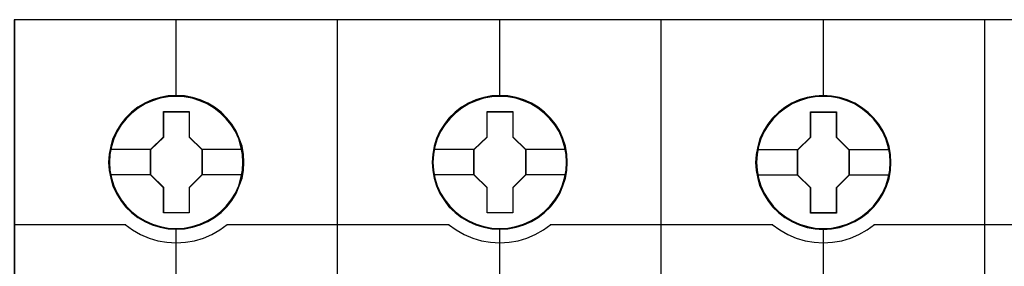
# Model space of a CAD drawing. Header units: millimetres. Extents: x 203 to 3426, y 719 to 2381.
# Tile 65 of 185: x 2534.91 to 2540.58, y 1118.3 to 1119.71. Entities that reach past the tile are written whole.
import ezdxf

# ---------------------------------------------------------------- set-up
doc = ezdxf.new("R2010")
doc.units = ezdxf.units.MM
doc.layers.add('45', color=7, linetype='Continuous')

# ---------------------------------------------------------------- blocks, each defined once
blk = doc.blocks.new('S304 TX3')
at = {"layer": '45', "color": 7}
for points in [[(35.981761, 41.02555), (17.978145, 41.02555), (-0.014334, 41.02555), (-0.014334, -41.02555), (17.978145, -41.02555), (35.981761, -41.02555), (53.990945, -41.02555), (71.983424, -41.02555), (71.983424, 41.02555), (53.990945, 41.02555), (35.981761, 41.02555)], [(12.753018, 33.10839), (12.730655, 33.555718), (12.657975, 33.997523), (12.501433, 34.428282), (12.322529, 34.836952), (12.093307, 35.223531), (11.813768, 35.56593), (11.489504, 35.886239), (11.126104, 36.162367), (10.757113, 36.399837), (10.326623, 36.582081), (9.901725, 36.714623), (9.448872, 36.797461), (8.99602, 36.819551), (8.543168, 36.797461), (8.107087, 36.714623), (7.659826, 36.582081), (7.2517, 36.399837), (6.865936, 36.162367), (6.508127, 35.886239), (6.172681, 35.56593), (5.909915, 35.223531), (5.669511, 34.836952), (5.473834, 34.428282), (5.356428, 33.997523), (5.266976, 33.555718), (5.233431, 33.10839), (5.266976, 32.661063), (5.356428, 32.224781), (5.473834, 31.799544), (5.669511, 31.385351), (5.909915, 30.998772), (6.172681, 30.639806), (6.508127, 30.32502), (6.865936, 30.048892), (7.2517, 29.822467), (7.659826, 29.640222), (8.107087, 29.502158), (8.543168, 29.413797), (8.99602, 29.391707), (9.448872, 29.413797), (9.901725, 29.502158), (10.326623, 29.640222), (10.757113, 29.822467), (11.126104, 30.048892), (11.489504, 30.32502), (11.813768, 30.639806), (12.093307, 30.998772), (12.322529, 31.385351), (12.501433, 31.799544), (12.657975, 32.224781), (12.730655, 32.661063), (12.753018, 33.10839)], [(12.753018, 33.10839), (12.730655, 33.555718), (12.657975, 33.997523), (12.501433, 34.428282), (12.322529, 34.836952), (12.093307, 35.223531), (11.813768, 35.56593), (11.489504, 35.886239), (11.126104, 36.162367), (10.757113, 36.399837), (10.326623, 36.582081), (9.901725, 36.714623), (9.448872, 36.797461), (8.99602, 36.819551), (8.543168, 36.797461), (8.107087, 36.714623), (7.659826, 36.582081), (7.2517, 36.399837), (6.865936, 36.162367), (6.508127, 35.886239), (6.172681, 35.56593), (5.909915, 35.223531), (5.669511, 34.836952), (5.473834, 34.428282), (5.356428, 33.997523), (5.266976, 33.555718), (5.233431, 33.10839), (5.266976, 32.661063), (5.356428, 32.224781), (5.473834, 31.799544), (5.669511, 31.385351), (5.909915, 30.998772), (6.172681, 30.639806), (6.508127, 30.32502), (6.865936, 30.048892), (7.2517, 29.822467), (7.659826, 29.640222), (8.107087, 29.502158), (8.543168, 29.413797), (8.99602, 29.391707), (9.448872, 29.413797), (9.901725, 29.502158), (10.326623, 29.640222), (10.757113, 29.822467), (11.126104, 30.048892), (11.489504, 30.32502), (11.813768, 30.639806), (12.093307, 30.998772), (12.322529, 31.385351), (12.501433, 31.799544), (12.657975, 32.224781), (12.730655, 32.661063), (12.753018, 33.10839)], [(30.743051, 33.10839), (30.720687, 33.555718), (30.648005, 33.997523), (30.49705, 34.428282), (30.31814, 34.842475), (30.083321, 35.223531), (29.803775, 35.56593), (29.479501, 35.886239), (29.11609, 36.162367), (28.747089, 36.399837), (28.322178, 36.582081), (27.891676, 36.714623), (27.438811, 36.797461), (26.985945, 36.819551), (26.538671, 36.797461), (26.096987, 36.714623), (25.649713, 36.582081), (25.241575, 36.399837), (24.8558, 36.162367), (24.497981, 35.886239), (24.162525, 35.56593), (23.905342, 35.223531), (23.659341, 34.842475), (23.463659, 34.428282), (23.346249, 33.997523), (23.256794, 33.555718), (23.228839, 33.10839), (23.256794, 32.661063), (23.346249, 32.224781), (23.463659, 31.799544), (23.659341, 31.385351), (23.905342, 30.998772), (24.162525, 30.639806), (24.497981, 30.32502), (24.8558, 30.048892), (25.241575, 29.822467), (25.649713, 29.640222), (26.096987, 29.502158), (26.538671, 29.413797), (26.985945, 29.391707), (27.438811, 29.413797), (27.891676, 29.502158), (28.322178, 29.640222), (28.747089, 29.822467), (29.11609, 30.048892), (29.479501, 30.32502), (29.803775, 30.639806), (30.083321, 30.998772), (30.31814, 31.385351), (30.49705, 31.799544), (30.648005, 32.224781), (30.720687, 32.661063), (30.743051, 33.10839)], [(30.743051, 33.10839), (30.720687, 33.555718), (30.648005, 33.997523), (30.49705, 34.428282), (30.31814, 34.842475), (30.083321, 35.223531), (29.803775, 35.56593), (29.479501, 35.886239), (29.11609, 36.162367), (28.747089, 36.399837), (28.322178, 36.582081), (27.891676, 36.714623), (27.438811, 36.797461), (26.985945, 36.819551), (26.538671, 36.797461), (26.096987, 36.714623), (25.649713, 36.582081), (25.241575, 36.399837), (24.8558, 36.162367), (24.497981, 35.886239), (24.162525, 35.56593), (23.905342, 35.223531), (23.659341, 34.842475), (23.463659, 34.428282), (23.346249, 33.997523), (23.256794, 33.555718), (23.228839, 33.10839), (23.256794, 32.661063), (23.346249, 32.224781), (23.463659, 31.799544), (23.659341, 31.385351), (23.905342, 30.998772), (24.162525, 30.639806), (24.497981, 30.32502), (24.8558, 30.048892), (25.241575, 29.822467), (25.649713, 29.640222), (26.096987, 29.502158), (26.538671, 29.413797), (26.985945, 29.391707), (27.438811, 29.413797), (27.891676, 29.502158), (28.322178, 29.640222), (28.747089, 29.822467), (29.11609, 30.048892), (29.479501, 30.32502), (29.803775, 30.639806), (30.083321, 30.998772), (30.31814, 31.385351), (30.49705, 31.799544), (30.648005, 32.224781), (30.720687, 32.661063), (30.743051, 33.10839)], [(30.728718, 33.107481), (30.706445, 33.55297), (30.634057, 33.992959), (30.483714, 34.421948), (30.305529, 34.834438), (30.071662, 35.213928), (29.793249, 35.55492), (29.470289, 35.873912), (29.108352, 36.148905), (28.740846, 36.385399), (28.317657, 36.566894), (27.888901, 36.698891), (27.437871, 36.781389), (26.986841, 36.803388), (26.54138, 36.781389), (26.101486, 36.698891), (25.656025, 36.566894), (25.249541, 36.385399), (24.865331, 36.148905), (24.508961, 35.873912), (24.174865, 35.55492), (23.918725, 35.213928), (23.673721, 34.834438), (23.478832, 34.421948), (23.361898, 33.992959), (23.272806, 33.55297), (23.244964, 33.107481), (23.272806, 32.661992), (23.361898, 32.227503), (23.478832, 31.804014), (23.673721, 31.391524), (23.918725, 31.006534), (24.174865, 30.649043), (24.508961, 30.335551), (24.865331, 30.060558), (25.249541, 29.835063), (25.656025, 29.653568), (26.101486, 29.516071), (26.54138, 29.428074), (26.986841, 29.406074), (27.437871, 29.428074), (27.888901, 29.516071), (28.317657, 29.653568), (28.740846, 29.835063), (29.108352, 30.060558), (29.470289, 30.335551), (29.793249, 30.649043), (30.071662, 31.006534), (30.305529, 31.391524), (30.483714, 31.804014), (30.634057, 32.227503), (30.706445, 32.661992), (30.728718, 33.107481)], [(48.733084, 33.103003), (48.710721, 33.55033), (48.638041, 33.992135), (48.4815, 34.422895), (48.302595, 34.831564), (48.073373, 35.223666), (47.793835, 35.560542), (47.46957, 35.880851), (47.10617, 36.156979), (46.737179, 36.394449), (46.30669, 36.576693), (45.881791, 36.709235), (45.428939, 36.786551), (44.976086, 36.814164), (44.523234, 36.786551), (44.087154, 36.709235), (43.639892, 36.576693), (43.231766, 36.394449), (42.840412, 36.156979), (42.488193, 35.880851), (42.152747, 35.560542), (41.889981, 35.223666), (41.649578, 34.831564), (41.453901, 34.422895), (41.330904, 33.992135), (41.247042, 33.55033), (41.213498, 33.103003), (41.247042, 32.655675), (41.330904, 32.219393), (41.453901, 31.794156), (41.649578, 31.379964), (41.889981, 30.993385), (42.152747, 30.634418), (42.488193, 30.319632), (42.840412, 30.043504), (43.231766, 29.817079), (43.639892, 29.634835), (44.087154, 29.496771), (44.523234, 29.40841), (44.976086, 29.386319), (45.428939, 29.40841), (45.881791, 29.496771), (46.30669, 29.634835), (46.737179, 29.817079), (47.10617, 30.043504), (47.46957, 30.319632), (47.793835, 30.634418), (48.073373, 30.993385), (48.302595, 31.379964), (48.4815, 31.794156), (48.638041, 32.219393), (48.710721, 32.655675), (48.733084, 33.103003)], [(48.733084, 33.103003), (48.710721, 33.55033), (48.638041, 33.992135), (48.4815, 34.422895), (48.302595, 34.831564), (48.073373, 35.223666), (47.793835, 35.560542), (47.46957, 35.880851), (47.10617, 36.156979), (46.737179, 36.394449), (46.30669, 36.576693), (45.881791, 36.709235), (45.428939, 36.786551), (44.976086, 36.814164), (44.523234, 36.786551), (44.087154, 36.709235), (43.639892, 36.576693), (43.231766, 36.394449), (42.840412, 36.156979), (42.488193, 35.880851), (42.152747, 35.560542), (41.889981, 35.223666), (41.649578, 34.831564), (41.453901, 34.422895), (41.330904, 33.992135), (41.247042, 33.55033), (41.213498, 33.103003), (41.247042, 32.655675), (41.330904, 32.219393), (41.453901, 31.794156), (41.649578, 31.379964), (41.889981, 30.993385), (42.152747, 30.634418), (42.488193, 30.319632), (42.840412, 30.043504), (43.231766, 29.817079), (43.639892, 29.634835), (44.087154, 29.496771), (44.523234, 29.40841), (44.976086, 29.386319), (45.428939, 29.40841), (45.881791, 29.496771), (46.30669, 29.634835), (46.737179, 29.817079), (47.10617, 30.043504), (47.46957, 30.319632), (47.793835, 30.634418), (48.073373, 30.993385), (48.302595, 31.379964), (48.4815, 31.794156), (48.638041, 32.219393), (48.710721, 32.655675), (48.733084, 33.103003)], [(48.718751, 33.102093), (48.696478, 33.547582), (48.624093, 33.987571), (48.468185, 34.41656), (48.290005, 34.82355), (48.061712, 35.21404), (47.783306, 35.549532), (47.460355, 35.868524), (47.098427, 36.143517), (46.73093, 36.380011), (46.302185, 36.561506), (45.879007, 36.693503), (45.427989, 36.770501), (44.976971, 36.798), (44.525953, 36.770501), (44.091639, 36.693503), (43.646189, 36.561506), (43.239716, 36.380011), (42.849947, 36.143517), (42.499155, 35.868524), (42.165068, 35.549532), (41.903366, 35.21404), (41.663936, 34.82355), (41.469052, 34.41656), (41.346553, 33.987571), (41.263031, 33.547582), (41.229623, 33.102093), (41.263031, 32.656605), (41.346553, 32.222116), (41.469052, 31.798626), (41.663936, 31.386137), (41.903366, 31.001146), (42.165068, 30.643655), (42.499155, 30.330163), (42.849947, 30.05517), (43.239716, 29.829676), (43.646189, 29.64818), (44.091639, 29.510684), (44.525953, 29.422686), (44.976971, 29.400687), (45.427989, 29.422686), (45.879007, 29.510684), (46.302185, 29.64818), (46.73093, 29.829676), (47.098427, 30.05517), (47.460355, 30.330163), (47.783306, 30.643655), (48.061712, 31.001146), (48.290005, 31.386137), (48.468185, 31.798626), (48.624093, 32.222116), (48.696478, 32.656605), (48.718751, 33.102093)], [(8.29288, 35.923397), (9.723262, 35.923397), (9.723262, 34.51859), (10.432821, 33.821717), (10.432821, 32.405848), (9.723262, 31.697913), (9.723262, 30.298637), (8.29288, 30.298637), (8.29288, 31.697913), (7.560794, 32.405848), (7.560794, 33.821717), (8.29288, 34.51859), (8.29288, 35.923397)], [(8.29288, 35.923397), (9.723262, 35.923397), (9.723262, 35.923397), (9.723262, 34.51859), (9.723262, 34.51859), (10.432821, 33.821717), (10.432821, 33.821717), (10.432821, 32.405848), (10.432821, 32.405848), (9.723262, 31.697913), (9.723262, 31.697913), (9.723262, 30.298637), (9.723262, 30.298637), (8.29288, 30.298637), (8.29288, 30.298637), (8.29288, 31.697913), (8.29288, 31.697913), (7.560794, 32.405848), (7.560794, 32.405848), (7.560794, 33.821717), (7.560794, 33.821717), (8.29288, 34.51859), (8.29288, 34.51859), (8.29288, 35.923397), (8.29288, 35.923397)], [(8.300784, 35.907234), (9.715105, 35.907234), (9.715105, 34.510052), (10.416697, 33.816961), (10.416697, 32.408777), (9.715105, 31.704686), (9.715105, 30.313004), (8.300784, 30.313004), (8.300784, 31.704686), (7.576919, 32.408777), (7.576919, 33.816961), (8.300784, 34.510052), (8.300784, 35.907234)], [(26.282848, 35.923397), (27.713102, 35.923397), (27.713102, 34.51859), (28.42823, 33.821717), (28.42823, 32.405848), (27.713102, 31.697913), (27.713102, 30.298637), (26.282848, 30.298637), (26.282848, 31.697913), (25.550828, 32.405848), (25.550828, 33.821717), (26.282848, 34.51859), (26.282848, 35.923397)], [(26.282848, 35.923397), (27.713102, 35.923397), (27.713102, 35.923397), (27.713102, 34.51859), (27.713102, 34.51859), (28.42823, 33.821717), (28.42823, 33.821717), (28.42823, 32.405848), (28.42823, 32.405848), (27.713102, 31.697913), (27.713102, 31.697913), (27.713102, 30.298637), (27.713102, 30.298637), (26.282848, 30.298637), (26.282848, 30.298637), (26.282848, 31.697913), (26.282848, 31.697913), (25.550828, 32.405848), (25.550828, 32.405848), (25.550828, 33.821717), (25.550828, 33.821717), (26.282848, 34.51859), (26.282848, 34.51859), (26.282848, 35.923397), (26.282848, 35.923397)], [(26.290768, 35.907234), (27.704992, 35.907234), (27.704992, 34.510052), (28.412105, 33.816961), (28.412105, 32.408777), (27.704992, 31.704686), (27.704992, 30.313004), (26.290768, 30.313004), (26.290768, 31.704686), (25.566953, 32.408777), (25.566953, 33.816961), (26.290768, 34.510052), (26.290768, 35.907234)], [(44.272946, 35.918009), (45.703328, 35.918009), (45.703328, 34.513202), (46.412888, 33.810798), (46.412888, 32.40046), (45.703328, 31.692526), (45.703328, 30.293249), (44.272946, 30.293249), (44.272946, 31.692526), (43.540861, 32.40046), (43.540861, 33.810798), (44.272946, 34.513202), (44.272946, 35.918009)], [(44.272946, 35.918009), (45.703328, 35.918009), (45.703328, 35.918009), (45.703328, 34.513202), (45.703328, 34.513202), (46.412888, 33.810798), (46.412888, 33.810798), (46.412888, 32.40046), (46.412888, 32.40046), (45.703328, 31.692526), (45.703328, 31.692526), (45.703328, 30.293249), (45.703328, 30.293249), (44.272946, 30.293249), (44.272946, 30.293249), (44.272946, 31.692526), (44.272946, 31.692526), (43.540861, 32.40046), (43.540861, 32.40046), (43.540861, 33.810798), (43.540861, 33.810798), (44.272946, 34.513202), (44.272946, 34.513202), (44.272946, 35.918009), (44.272946, 35.918009)], [(44.28085, 35.901846), (45.695171, 35.901846), (45.695171, 34.504664), (46.396763, 33.806073), (46.396763, 32.40339), (45.695171, 31.699298), (45.695171, 30.307616), (44.28085, 30.307616), (44.28085, 31.699298), (43.556986, 32.40339), (43.556986, 33.806073), (44.28085, 34.504664), (44.28085, 35.901846)]]:
    blk.add_lwpolyline(points, close=True, dxfattribs=at)
at = {"layer": '45', "color": 139}
for points in [[(35.981761, 41.02555), (17.978145, 41.02555), (-0.014334, 41.02555), (-0.014334, -41.02555), (17.978145, -41.02555), (35.981761, -41.02555), (53.990945, -41.02555), (71.983424, -41.02555), (71.983424, 41.02555), (53.990945, 41.02555), (35.981761, 41.02555)], [(12.738685, 33.107481), (12.716412, 33.55297), (12.644027, 33.992959), (12.488119, 34.421948), (12.309939, 34.828938), (12.081646, 35.213928), (11.80324, 35.55492), (11.480288, 35.873912), (11.11836, 36.148905), (10.750864, 36.385399), (10.322118, 36.566894), (9.898941, 36.698891), (9.447923, 36.781389), (8.996905, 36.803388), (8.545886, 36.781389), (8.111573, 36.698891), (7.666123, 36.566894), (7.259649, 36.385399), (6.875449, 36.148905), (6.519089, 35.873912), (6.185001, 35.55492), (5.923299, 35.213928), (5.68387, 34.828938), (5.488986, 34.421948), (5.372055, 33.992959), (5.282965, 33.55297), (5.249556, 33.107481), (5.282965, 32.661992), (5.372055, 32.227503), (5.488986, 31.804014), (5.68387, 31.391524), (5.923299, 31.006534), (6.185001, 30.649043), (6.519089, 30.335551), (6.875449, 30.060558), (7.259649, 29.835063), (7.666123, 29.653568), (8.111573, 29.516071), (8.545886, 29.428074), (8.996905, 29.406074), (9.447923, 29.428074), (9.898941, 29.516071), (10.322118, 29.653568), (10.750864, 29.835063), (11.11836, 30.060558), (11.480288, 30.335551), (11.80324, 30.649043), (12.081646, 31.006534), (12.309939, 31.391524), (12.488119, 31.804014), (12.644027, 32.227503), (12.716412, 32.661992), (12.738685, 33.107481)], [(12.708226, 33.10756), (12.680272, 33.543872), (12.59641, 33.985707), (12.467821, 34.40545), (12.283323, 34.814147), (12.048508, 35.189707), (11.774557, 35.532129), (11.455879, 35.846936), (11.103657, 36.123083), (10.717889, 36.349523), (10.315349, 36.53178), (9.879264, 36.66433), (9.443179, 36.747174), (8.995912, 36.769266), (8.543054, 36.747174), (8.106969, 36.66433), (7.670884, 36.53178), (7.268344, 36.349523), (6.882577, 36.123083), (6.530354, 35.846936), (6.211676, 35.532129), (5.937725, 35.189707), (5.708501, 34.814147), (5.524004, 34.40545), (5.389824, 33.985707), (5.305961, 33.543872), (5.283598, 33.10756), (5.305961, 32.665726), (5.389824, 32.223891), (5.524004, 31.804148), (5.708501, 31.39545), (5.937725, 31.019891), (6.211676, 30.671946), (6.530354, 30.357139), (6.882577, 30.080992), (7.268344, 29.854552), (7.670884, 29.672295), (8.106969, 29.539744), (8.543054, 29.4569), (8.995912, 29.434809), (9.443179, 29.4569), (9.879264, 29.539744), (10.315349, 29.672295), (10.717889, 29.854552), (11.103657, 30.080992), (11.455879, 30.357139), (11.774557, 30.671946), (12.048508, 31.019891), (12.283323, 31.39545), (12.467821, 31.804148), (12.59641, 32.223891), (12.680272, 32.665726), (12.708226, 33.10756)], [(30.700051, 33.10756), (30.67209, 33.543872), (30.5938, 33.985707), (30.46518, 34.40545), (30.280637, 34.814147), (30.045766, 35.189707), (29.771749, 35.532129), (29.452994, 35.846936), (29.095094, 36.123083), (28.714826, 36.349523), (28.306597, 36.53178), (27.875998, 36.66433), (27.434216, 36.747174), (26.992433, 36.769266), (26.539466, 36.747174), (26.097684, 36.66433), (25.667086, 36.53178), (25.258856, 36.349523), (24.878588, 36.123083), (24.520688, 35.846936), (24.201933, 35.532129), (23.927916, 35.189707), (23.698637, 34.814147), (23.514095, 34.40545), (23.379882, 33.985707), (23.301592, 33.543872), (23.273631, 33.10756), (23.301592, 32.665726), (23.379882, 32.223891), (23.514095, 31.804148), (23.698637, 31.39545), (23.927916, 31.019891), (24.201933, 30.671946), (24.520688, 30.357139), (24.878588, 30.080992), (25.258856, 29.854552), (25.667086, 29.672295), (26.097684, 29.539744), (26.539466, 29.4569), (26.992433, 29.434809), (27.434216, 29.4569), (27.875998, 29.539744), (28.306597, 29.672295), (28.714826, 29.854552), (29.095094, 30.080992), (29.452994, 30.357139), (29.771749, 30.671946), (30.045766, 31.019891), (30.280637, 31.39545), (30.46518, 31.804148), (30.5938, 32.223891), (30.67209, 32.665726), (30.700051, 33.10756)], [(48.690084, 33.10756), (48.667716, 33.543872), (48.583833, 33.985707), (48.455213, 34.40545), (48.270671, 34.814147), (48.035799, 35.189707), (47.761782, 35.532129), (47.443027, 35.846936), (47.09072, 36.123083), (46.704859, 36.349523), (46.302222, 36.53178), (45.866032, 36.66433), (45.429841, 36.747174), (44.982466, 36.769266), (44.5295, 36.747174), (44.093309, 36.66433), (43.657119, 36.53178), (43.248889, 36.349523), (42.868621, 36.123083), (42.510721, 35.846936), (42.197559, 35.532129), (41.923542, 35.189707), (41.694262, 34.814147), (41.50972, 34.40545), (41.375508, 33.985707), (41.291625, 33.543872), (41.263664, 33.10756), (41.291625, 32.665726), (41.375508, 32.223891), (41.50972, 31.804148), (41.694262, 31.39545), (41.923542, 31.019891), (42.197559, 30.671946), (42.510721, 30.357139), (42.868621, 30.080992), (43.248889, 29.854552), (43.657119, 29.672295), (44.093309, 29.539744), (44.5295, 29.4569), (44.982466, 29.434809), (45.429841, 29.4569), (45.866032, 29.539744), (46.302222, 29.672295), (46.704859, 29.854552), (47.09072, 30.080992), (47.443027, 30.357139), (47.761782, 30.671946), (48.035799, 31.019891), (48.270671, 31.39545), (48.455213, 31.804148), (48.583833, 32.223891), (48.667716, 32.665726), (48.690084, 33.10756)]]:
    blk.add_lwpolyline(points, close=True, dxfattribs=at)
at = {"layer": '45', "color": 59}
blk.add_lwpolyline([(35.981762, 41.011183), (17.985314, 41.011183), (0, 41.011183), (0, -41.011183), (17.985314, -41.011183), (35.981762, -41.011183), (53.983776, -41.011183), (71.969091, -41.011183), (71.969091, 41.011183), (53.983776, 41.011183), (35.981762, 41.011183)], close=True, dxfattribs=at)
at = {"layer": '45', "color": 139}
for points in [[(8.979787, 41.02555), (8.979787, 36.742328)], [(17.970325, 22.215289), (17.970325, 41.02555)], [(26.975195, 41.02555), (26.975195, 36.742328)], [(35.965733, 22.215289), (35.965733, 41.02555)], [(44.959854, 41.02555), (44.959854, 36.742328)], [(53.966516, 22.215289), (53.966516, 41.02555)], [(-0.014334, 29.66648), (6.184801, 29.66648)], [(6.152552, 29.66648), (6.566889, 29.359381), (7.014821, 29.109152), (7.485149, 28.898732), (7.972275, 28.756557), (8.481798, 28.671252), (8.99692, 28.642817), (9.506443, 28.671252), (10.004767, 28.756557), (10.503091, 28.898732), (10.97342, 29.109152), (11.421352, 29.359381), (11.835689, 29.66648)], [(11.801648, 29.66648), (24.174835, 29.66648)], [(24.142585, 29.66648), (24.556906, 29.359381), (25.010419, 29.109152), (25.480729, 28.898732), (25.967836, 28.756557), (26.47174, 28.671252), (26.99244, 28.642817), (27.501943, 28.671252), (28.000247, 28.756557), (28.492953, 28.898732), (28.963263, 29.109152), (29.416777, 29.359381), (29.831097, 29.66648)], [(29.797056, 29.66648), (42.172034, 29.66648)], [(42.137993, 29.66648), (42.552314, 29.359381), (43.000228, 29.109152), (43.470538, 28.898732), (43.968843, 28.756557), (44.467148, 28.671252), (44.97665, 28.642817), (45.486153, 28.671252), (46.001254, 28.756557), (46.488361, 28.898732), (46.958671, 29.109152), (47.406586, 29.359381), (47.826506, 29.66648)], [(47.794256, 29.66648), (60.162068, 29.66648)], [(8.979787, 29.461747), (8.979787, 22.215289)], [(26.975195, 29.461747), (26.975195, 22.215289)], [(44.959854, 29.461747), (44.959854, 22.215289)]]:
    blk.add_lwpolyline(points, dxfattribs=at)
at = {"layer": '45', "color": 7}
for points in [[(5.306889, 33.832969), (7.593044, 33.832969)], [(10.39878, 33.832969), (12.681352, 33.832969)], [(23.296922, 33.832969), (25.583077, 33.832969)], [(28.39598, 33.832969), (30.671385, 33.832969)], [(41.286956, 33.822193), (43.574902, 33.822193)], [(46.380638, 33.822193), (48.661418, 33.822193)], [(5.306889, 32.426779), (7.593044, 32.426779)], [(10.39878, 32.426779), (12.681352, 32.426779)], [(23.296922, 32.426779), (25.583077, 32.426779)], [(28.39598, 32.426779), (30.671385, 32.426779)], [(41.286956, 32.421391), (43.574902, 32.421391)], [(46.380638, 32.421391), (48.661418, 32.421391)]]:
    blk.add_lwpolyline(points, dxfattribs=at)
blk = doc.blocks.new('G$CCC6CD2FA')
at = {"xscale": 0.103478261, "yscale": 0.103478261, "zscale": 0.103478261}
blk.add_blockref('S304 TX3', (-115.4535, 43.782), dxfattribs=at)

msp = doc.modelspace()

# ---------------------------------------------------------------- block references
msp.add_blockref('G$CCC6CD2FA', (2650.3343, 1071.6878))

doc.saveas('drawing.dxf')
